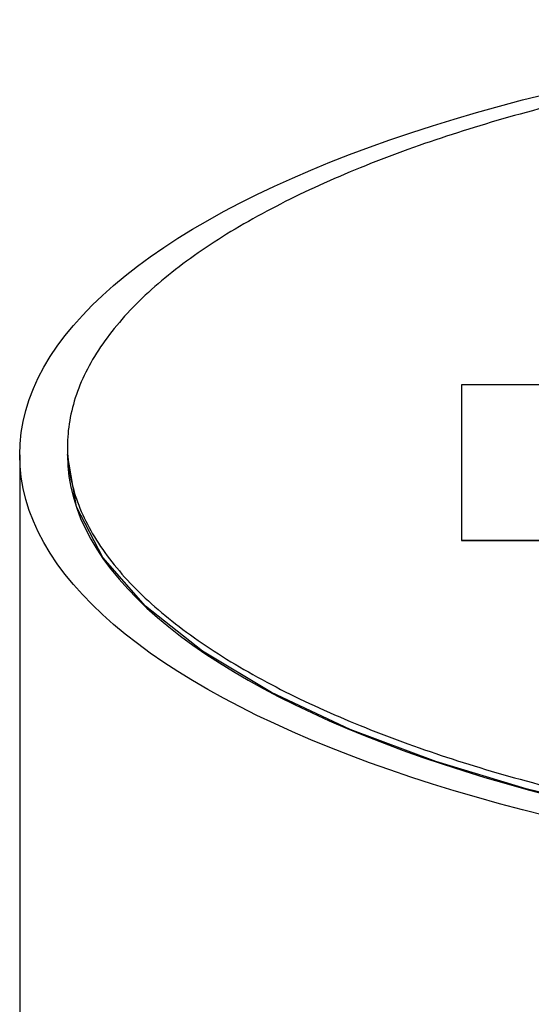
# Model space of a CAD drawing. Header units: inches. Extents: x 2.6 to 13.1, y 0.8 to 9.1.
# Tile 4 of 18: x 7.32 to 7.531, y 4.499 to 4.904. Entities that reach past the tile are written whole.
import ezdxf

# ---------------------------------------------------------------- set-up
doc = ezdxf.new("R2010")
doc.units = ezdxf.units.IN
doc.header["$MEASUREMENT"] = 0

msp = doc.modelspace()

# ---------------------------------------------------------------- linework, layer by layer
at = {"color": 7, "linetype": 'Continuous', "lineweight": 25}
for p, q in [((8.12194, 4.75389), (7.50186, 4.75389)), ((7.50186, 4.75389), (7.50186, 4.68993)), ((7.31977, 4.72502), (7.31977, 4.49076)), ((7.33945, 4.72842), (7.33945, 4.72513)), ((7.50186, 4.68993), (7.50186, 4.68987)), ((7.50186, 4.68993), (8.12194, 4.68993)), ((7.50186, 4.68987), (8.12194, 4.68987))]:
    msp.add_line(p, q, dxfattribs=at)
at = {"color": 7, "linetype": 'Continuous', "lineweight": 25, "flags": 128}
msp.add_lwpolyline([(7.92367, 4.55806), (7.88415, 4.5552), (7.84684, 4.55364), (7.8119, 4.55317), (7.77695, 4.55364), (7.73964, 4.5552), (7.70012, 4.55806), (7.65867, 4.56247), (7.61576, 4.56869), (7.57204, 4.57698), (7.52843, 4.58756), (7.49126, 4.59884), (7.45595, 4.61206), (7.42352, 4.62722), (7.39504, 4.64421), (7.37155, 4.66283), (7.35399, 4.6828), (7.34313, 4.70372), (7.33945, 4.72513), (7.33945, 4.72513)], dxfattribs=at)
at = {"color": 7, "linetype": 'Continuous', "lineweight": 25}
msp.add_ellipse((7.8119, 4.72502), major_axis=(0.49213, 0), ratio=0.36397, dxfattribs=at)
msp.add_ellipse((7.8119, 4.72502), major_axis=(0.47244, 0), ratio=0.36397, start_param=3.141593, end_param=6.283185, dxfattribs=at)
msp.add_open_spline([(7.8119, 4.90037), (7.82356, 4.90028), (7.84775, 4.90009), (7.88517, 4.89847), (7.92481, 4.89562), (7.96638, 4.89119), (8.00942, 4.88495), (8.05324, 4.87663), (8.09496, 4.8665), (8.1338, 4.85471), (8.16914, 4.84147), (8.20157, 4.8263), (8.23005, 4.8093), (8.25352, 4.79067), (8.27105, 4.77071), (8.28189, 4.74981), (8.28556, 4.72842), (8.28189, 4.70702), (8.27105, 4.68612), (8.25352, 4.66616), (8.23005, 4.64754), (8.20157, 4.63054), (8.16914, 4.61537), (8.1338, 4.60212), (8.09496, 4.59034), (8.05324, 4.58021), (8.00942, 4.57189), (7.96638, 4.56564), (7.92481, 4.56121), (7.88517, 4.55835), (7.84775, 4.55679), (7.8119, 4.55631), (7.77604, 4.55679), (7.73862, 4.55835), (7.69898, 4.56121), (7.65741, 4.56564), (7.61438, 4.57189), (7.57055, 4.58021), (7.52883, 4.59034), (7.48999, 4.60212), (7.45466, 4.61537), (7.42222, 4.63054), (7.39374, 4.64754), (7.37027, 4.66616), (7.35274, 4.68612), (7.3419, 4.70702), (7.33823, 4.72842), (7.3419, 4.74981), (7.35274, 4.77071), (7.37027, 4.79067), (7.39374, 4.8093), (7.42222, 4.8263), (7.45466, 4.84147), (7.48999, 4.85471), (7.52883, 4.8665), (7.57055, 4.87663), (7.61438, 4.88495), (7.65741, 4.89119), (7.69898, 4.89562), (7.73862, 4.89847), (7.77604, 4.90009), (7.80023, 4.90028), (7.8119, 4.90037)], degree=3, knots=[0, 0, 0, 0, 0.011419, 0.023689, 0.036877, 0.051049, 0.066268, 0.082587, 0.100044, 0.116267, 0.13336, 0.151287, 0.169982, 0.189347, 0.209248, 0.229527, 0.25, 0.270473, 0.290752, 0.310653, 0.330018, 0.348713, 0.36664, 0.383733, 0.399956, 0.417413, 0.433732, 0.448951, 0.463123, 0.476311, 0.488581, 0.5, 0.511419, 0.523689, 0.536877, 0.551049, 0.566268, 0.582587, 0.600044, 0.616267, 0.63336, 0.651287, 0.669982, 0.689347, 0.709248, 0.729527, 0.75, 0.770473, 0.790752, 0.810653, 0.830018, 0.848713, 0.86664, 0.883733, 0.899956, 0.917413, 0.933732, 0.948951, 0.963123, 0.976311, 0.988581, 1, 1, 1, 1], dxfattribs=at)

doc.saveas('drawing.dxf')
